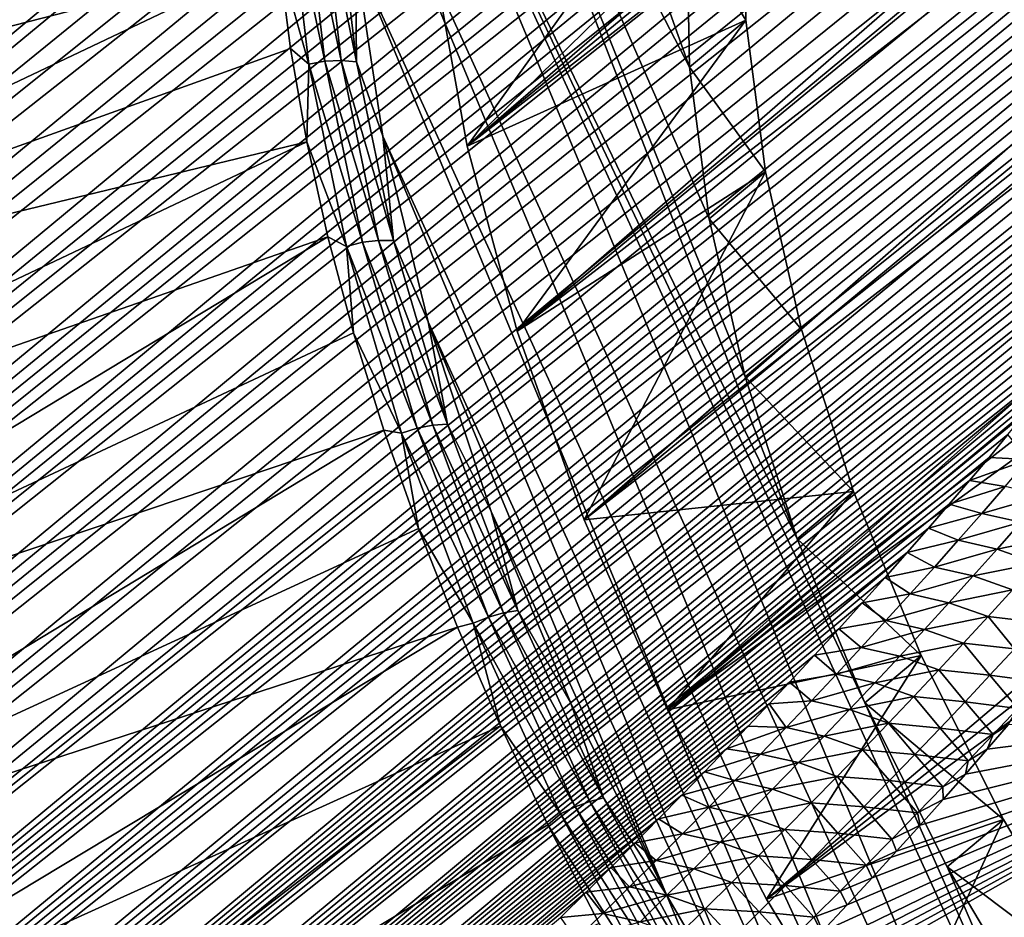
# Model space of a CAD drawing. Header units: metres. Extents: x -82 to 82, y -464 to 32.
# Tile 178 of 256: x -50.74 to -43.6, y -19.83 to -13.32. Entities that reach past the tile are written whole.
import ezdxf

# ---------------------------------------------------------------- set-up
doc = ezdxf.new("R2010")
doc.units = ezdxf.units.M
doc.layers.add('solid_K244121000C07', color=7, linetype='CONTINUOUS')

msp = doc.modelspace()

# ---------------------------------------------------------------- linework, layer by layer
at = {"layer": 'solid_K244121000C07'}
for points in [[(-28.778862, 1.928971, 15.909184), (-47.495743, -14.239585, 32.823467), (-47.729076, -12.937846, 33.763187)], [(-28.778862, 1.928971, 15.909184), (-29.025888, 0.956961, 15.827845), (-47.495743, -14.239585, 32.823467)], [(-29.025888, 0.956961, 15.827845), (-29.240036, -0.018982, 15.770279), (-47.495743, -14.239585, 32.823467)], [(-29.240036, -0.018982, 15.770279), (-47.133812, -15.58215, 31.986959), (-47.495743, -14.239585, 32.823467)], [(-29.240036, -0.018982, 15.770279), (-29.419197, -0.991551, 15.73525), (-47.133812, -15.58215, 31.986959)], [(-29.419197, -0.991551, 15.73525), (-29.562916, -1.955799, 15.721911), (-47.133812, -15.58215, 31.986959)], [(-29.562916, -1.955799, 15.721911), (-46.647621, -16.949772, 31.263393), (-47.133812, -15.58215, 31.986959)], [(-29.562916, -1.955799, 15.721911), (-29.670658, -2.906637, 15.728761), (-46.647621, -16.949772, 31.263393)], [(-29.670658, -2.906637, 15.728761), (-29.742973, -3.841323, 15.754727), (-46.647621, -16.949772, 31.263393)], [(-29.742973, -3.841323, 15.754727), (-46.041779, -18.329327, 30.659777), (-46.647621, -16.949772, 31.263393)], [(-29.742973, -3.841323, 15.754727), (-29.780869, -4.757768, 15.799009), (-46.041779, -18.329327, 30.659777)], [(-29.780869, -4.757768, 15.799009), (-29.785273, -5.654335, 15.860663), (-46.041779, -18.329327, 30.659777)], [(-29.785273, -5.654335, 15.860663), (-29.757446, -6.53009, 15.939091), (-46.041779, -18.329327, 30.659777)], [(-29.757446, -6.53009, 15.939091), (-45.323975, -19.703331, 30.183741), (-46.041779, -18.329327, 30.659777)], [(-29.757446, -6.53009, 15.939091), (-29.698698, -7.383916, 16.03373), (-45.323975, -19.703331, 30.183741)], [(-29.698698, -7.383916, 16.03373), (-29.610332, -8.214165, 16.14385), (-45.323975, -19.703331, 30.183741)], [(-29.610332, -8.214165, 16.14385), (-44.500805, -21.059212, 29.839617), (-45.323975, -19.703331, 30.183741)], [(-29.610332, -8.214165, 16.14385), (-29.493387, -9.023409, 16.269577), (-44.500805, -21.059212, 29.839617)], [(-65.316795, -24.712387, 79.868362), (-44.707253, -8.351306, 60.337135), (-44.901863, -8.366139, 60.389431)], [(-65.316795, -24.712387, 79.868362), (-64.834755, -25.119205, 80.176369), (-44.707253, -8.351306, 60.337135)], [(-64.834755, -25.119205, 80.176369), (-43.840309, -8.324328, 60.157181), (-44.166557, -8.326369, 60.213844)], [(-64.834755, -25.119205, 80.176369), (-43.540062, -8.332244, 60.118542), (-43.840309, -8.324328, 60.157181)], [(-64.834755, -25.119205, 80.176369), (-44.166557, -8.326369, 60.213844), (-44.520061, -8.339968, 60.290737)], [(-64.834755, -25.119205, 80.176369), (-64.335869, -25.493855, 80.487877), (-43.540062, -8.332244, 60.118542)], [(-64.834755, -25.119205, 80.176369), (-44.520061, -8.339968, 60.290737), (-44.707253, -8.351306, 60.337135)], [(-64.335869, -25.493855, 80.487877), (-43.264629, -8.348969, 60.096176), (-43.540062, -8.332244, 60.118542)], [(-64.335869, -25.493855, 80.487877), (-43.012814, -8.373571, 60.088535), (-43.264629, -8.348969, 60.096176)], [(-65.316795, -24.712387, 79.868362), (-44.901863, -8.366139, 60.389431), (-45.103653, -8.384214, 60.447392)], [(-65.316795, -24.712387, 79.868362), (-45.103653, -8.384214, 60.447392), (-45.313061, -8.405945, 60.511543)], [(-65.316795, -24.712387, 79.868362), (-45.313061, -8.405945, 60.511543), (-45.530434, -8.431667, 60.582317)], [(-64.335869, -25.493855, 80.487877), (-42.782852, -8.40483, 60.093716), (-43.012814, -8.373571, 60.088535)], [(-64.335869, -25.493855, 80.487877), (-63.820595, -25.836399, 80.80275), (-42.782852, -8.40483, 60.093716)], [(-63.820595, -25.836399, 80.80275), (-42.572567, -8.441628, 60.109905), (-42.782852, -8.40483, 60.093716)], [(-48.102818, -9.374424, 37.759846), (-47.771679, -8.38852, 39.027176), (-45.882465, -13.667286, 36.248138)], [(-47.771679, -8.38852, 39.027176), (-45.901546, -12.624469, 37.184566), (-45.882465, -13.667286, 36.248138)], [(-65.781441, -24.273247, 79.564018), (-45.988895, -8.494852, 60.743668), (-46.230808, -8.533061, 60.835205)], [(-65.781441, -24.273247, 79.564018), (-65.316795, -24.712387, 79.868362), (-45.988895, -8.494852, 60.743668)], [(-65.316795, -24.712387, 79.868362), (-45.530434, -8.431667, 60.582317), (-45.755524, -8.461131, 60.659477)], [(-65.316795, -24.712387, 79.868362), (-45.755524, -8.461131, 60.659477), (-45.988895, -8.494852, 60.743668)], [(-63.820595, -25.836399, 80.80275), (-42.380119, -8.48347, 60.136036), (-42.572567, -8.441628, 60.109905)], [(-63.820595, -25.836399, 80.80275), (-42.203426, -8.529872, 60.171082), (-42.380119, -8.48347, 60.136036)], [(-65.781441, -24.273247, 79.564018), (-46.230808, -8.533061, 60.835205), (-46.481068, -8.575571, 60.933926)], [(-63.820595, -25.836399, 80.80275), (-42.039787, -8.580474, 60.214184), (-42.203426, -8.529872, 60.171082)], [(-65.781441, -24.273247, 79.564018), (-46.481068, -8.575571, 60.933926), (-46.740364, -8.623005, 61.040592)], [(-65.781441, -24.273247, 79.564018), (-46.740364, -8.623005, 61.040592), (-47.008801, -8.675441, 61.15535)], [(-63.820595, -25.836399, 80.80275), (-63.289322, -26.146841, 81.120834), (-42.039787, -8.580474, 60.214184)], [(-63.289322, -26.146841, 81.120834), (-41.887871, -8.635173, 60.264946), (-42.039787, -8.580474, 60.214184)], [(-63.289322, -26.146841, 81.120834), (-41.746437, -8.693929, 60.323101), (-41.887871, -8.635173, 60.264946)], [(-65.781441, -24.273247, 79.564018), (-47.008801, -8.675441, 61.15535), (-47.286324, -8.732833, 61.278191)], [(-63.289322, -26.146841, 81.120834), (-41.613842, -8.757077, 60.388844), (-41.746437, -8.693929, 60.323101)], [(-66.228088, -23.801477, 79.263405), (-47.286324, -8.732833, 61.278191), (-47.573746, -8.79593, 61.410019)], [(-66.228088, -23.801477, 79.263405), (-65.781441, -24.273247, 79.564018), (-47.286324, -8.732833, 61.278191)], [(-63.289322, -26.146841, 81.120834), (-41.489037, -8.824934, 60.462437), (-41.613842, -8.757077, 60.388844)], [(-66.228088, -23.801477, 79.263405), (-47.573746, -8.79593, 61.410019), (-47.870949, -8.864619, 61.550747)], [(-63.289322, -26.146841, 81.120834), (-62.742287, -26.425131, 81.442032), (-41.489037, -8.824934, 60.462437)], [(-62.742287, -26.425131, 81.442032), (-41.371315, -8.897844, 60.544262), (-41.489037, -8.824934, 60.462437)], [(-66.228088, -23.801477, 79.263405), (-47.870949, -8.864619, 61.550747), (-48.17812, -8.939075, 61.700626)], [(-62.742287, -26.425131, 81.442032), (-41.260094, -8.976295, 60.634899), (-41.371315, -8.897844, 60.544262)], [(-66.228088, -23.801477, 79.263405), (-48.17812, -8.939075, 61.700626), (-48.496136, -9.020109, 61.860622)], [(-62.742287, -26.425131, 81.442032), (-41.154835, -9.061293, 60.735622), (-41.260094, -8.976295, 60.634899)], [(-66.228088, -23.801477, 79.263405), (-48.496136, -9.020109, 61.860622), (-48.713993, -9.07762, 61.972736)], [(-62.742287, -26.425131, 81.442032), (-41.055309, -9.153658, 60.847538), (-41.154835, -9.061293, 60.735622)], [(-29.493387, -9.023409, 16.269577), (-29.348942, -9.812105, 16.410995), (-44.500805, -21.059212, 29.839617)], [(-66.65596, -23.296797, 78.966682), (-48.713993, -9.07762, 61.972736), (-48.936581, -9.137968, 62.089283)], [(-66.65596, -23.296797, 78.966682), (-66.228088, -23.801477, 79.263405), (-48.713993, -9.07762, 61.972736)], [(-66.65596, -23.296797, 78.966682), (-48.936581, -9.137968, 62.089283), (-49.164204, -9.201451, 62.210609)], [(-66.65596, -23.296797, 78.966682), (-49.164204, -9.201451, 62.210609), (-49.397167, -9.268364, 62.337055)], [(-62.742287, -26.425131, 81.442032), (-62.179672, -26.671076, 81.766197), (-41.055309, -9.153658, 60.847538)], [(-62.179672, -26.671076, 81.766197), (-40.961311, -9.254266, 60.971901), (-41.055309, -9.153658, 60.847538)], [(-66.65596, -23.296797, 78.966682), (-49.397167, -9.268364, 62.337055), (-49.635269, -9.338499, 62.468399)], [(-62.179672, -26.671076, 81.766197), (-40.873428, -9.364512, 61.110653), (-40.961311, -9.254266, 60.971901)], [(-66.65596, -23.296797, 78.966682), (-49.635269, -9.338499, 62.468399), (-49.878426, -9.411782, 62.604576)], [(-66.65596, -23.296797, 78.966682), (-49.878426, -9.411782, 62.604576), (-50.12698, -9.488564, 62.745979)], [(-62.179672, -26.671076, 81.766197), (-40.792225, -9.485834, 61.265865), (-40.873428, -9.364512, 61.110653)], [(-48.303226, -10.45753, 36.546307), (-48.102818, -9.374424, 37.759846), (-45.101429, -17.088118, 33.962303)], [(-48.102818, -9.374424, 37.759846), (-45.882465, -13.667286, 36.248138), (-45.741299, -14.768274, 35.391876)], [(-48.102818, -9.374424, 37.759846), (-45.741299, -14.768274, 35.391876), (-45.479877, -15.913238, 34.626804)], [(-48.102818, -9.374424, 37.759846), (-45.479877, -15.913238, 34.626804), (-45.101429, -17.088118, 33.962303)], [(-66.65596, -23.296797, 78.966682), (-50.12698, -9.488564, 62.745979), (-50.381275, -9.569196, 62.893005)], [(-62.179672, -26.671076, 81.766197), (-40.718353, -9.61946, 61.439423), (-40.792225, -9.485834, 61.265865)], [(-66.65596, -23.296797, 78.966682), (-50.381275, -9.569196, 62.893005), (-50.641342, -9.6537, 63.045692)], [(-62.179672, -26.671076, 81.766197), (-61.601677, -26.884352, 82.093117), (-40.718353, -9.61946, 61.439423)], [(-61.601677, -26.884352, 82.093117), (-40.653225, -9.767008, 61.633743), (-40.718353, -9.61946, 61.439423)], [(-67.064194, -22.758888, 78.674004), (-50.641342, -9.6537, 63.045692), (-50.906849, -9.741734, 63.203674)], [(-67.064194, -22.758888, 78.674004), (-66.65596, -23.296797, 78.966682), (-50.641342, -9.6537, 63.045692)], [(-61.601677, -26.884352, 82.093117), (-40.598804, -9.929516, 61.850502), (-40.653225, -9.767008, 61.633743)], [(-29.348942, -9.812105, 16.410995), (-43.582558, -22.37991, 29.631804), (-44.500805, -21.059212, 29.839617)], [(-61.601677, -26.884352, 82.093117), (-40.556633, -10.107687, 62.090969), (-40.598804, -9.929516, 61.850502)], [(-61.601677, -26.884352, 82.093117), (-61.008488, -27.064545, 82.422569), (-40.556633, -10.107687, 62.090969)], [(-61.008488, -27.064545, 82.422569), (-40.528538, -10.302249, 62.356419), (-40.556633, -10.107687, 62.090969)], [(-61.008488, -27.064545, 82.422569), (-40.516788, -10.514305, 62.648548), (-40.528538, -10.302249, 62.356419)], [(-42.286888, -24.934612, 29.838428), (-48.370857, -11.626204, 35.399483), (-48.303226, -10.45753, 36.546307)], [(-48.303226, -10.45753, 36.546307), (-45.101429, -17.088118, 33.962303), (-44.610744, -18.277935, 33.406876)], [(-41.150738, -26.103283, 30.008572), (-48.303226, -10.45753, 36.546307), (-44.610744, -18.277935, 33.406876)], [(-41.150738, -26.103283, 30.008572), (-42.286888, -24.934612, 29.838428), (-48.303226, -10.45753, 36.546307)], [(-61.008488, -27.064545, 82.422569), (-40.517395, -10.627028, 62.804909), (-40.516788, -10.514305, 62.648548)], [(-61.008488, -27.064545, 82.422569), (-40.522987, -10.744588, 62.968632), (-40.517395, -10.627028, 62.804909)], [(-61.008488, -27.064545, 82.422569), (-60.40023, -27.211138, 82.754303), (-40.522987, -10.744588, 62.968632)], [(-60.40023, -27.211138, 82.754303), (-40.533264, -10.866755, 63.139503), (-40.522987, -10.744588, 62.968632)], [(-60.40023, -27.211138, 82.754303), (-40.548798, -10.993882, 63.317982), (-40.533264, -10.866755, 63.139503)], [(-60.40023, -27.211138, 82.754303), (-40.570057, -11.126246, 63.504444), (-40.548798, -10.993882, 63.317982)], [(-60.40023, -27.211138, 82.754303), (-40.596748, -11.263615, 63.698666), (-40.570057, -11.126246, 63.504444)], [(-60.40023, -27.211138, 82.754303), (-40.629555, -11.406436, 63.901222), (-40.596748, -11.263615, 63.698666)], [(-45.390091, -11.31038, 37.816105), (-47.729076, -12.937846, 33.763187), (-47.495743, -14.239585, 32.823467)], [(-45.493256, -12.281538, 36.811718), (-45.390091, -11.31038, 37.816105), (-47.495743, -14.239585, 32.823467)], [(-60.40023, -27.211138, 82.754303), (-40.668781, -11.554899, 64.112389), (-40.629555, -11.406436, 63.901222)], [(-60.40023, -27.211138, 82.754303), (-59.77689, -27.3235, 83.088036), (-40.668781, -11.554899, 64.112389)], [(-59.77689, -27.3235, 83.088036), (-40.71423, -11.708824, 64.332008), (-40.668781, -11.554899, 64.112389)], [(-54.898701, -14.420032, 37.63393), (-48.929382, -11.590906, 35.368519), (-48.912815, -12.221688, 34.807587)], [(-54.898701, -14.420032, 37.63393), (-54.878067, -13.206319, 38.770687), (-48.929382, -11.590906, 35.368519)], [(-43.356022, -23.693224, 29.808359), (-48.304981, -12.867597, 34.331955), (-48.370857, -11.626204, 35.399483)], [(-42.286888, -24.934612, 29.838428), (-43.356022, -23.693224, 29.808359), (-48.370857, -11.626204, 35.399483)], [(-59.77689, -27.3235, 83.088036), (-40.766747, -11.868773, 64.560776), (-40.71423, -11.708824, 64.332008)], [(-59.77689, -27.3235, 83.088036), (-40.826477, -12.03481, 64.79882), (-40.766747, -11.868773, 64.560776)], [(-59.77689, -27.3235, 83.088036), (-40.893379, -12.206872, 65.046104), (-40.826477, -12.03481, 64.79882)], [(-59.77689, -27.3235, 83.088036), (-40.96843, -12.385616, 65.303452), (-40.893379, -12.206872, 65.046104)], [(-54.898701, -14.420032, 37.63393), (-48.912815, -12.221688, 34.807587), (-48.861877, -12.869529, 34.268597)], [(-45.474148, -13.325116, 35.874622), (-45.493256, -12.281538, 36.811718), (-47.495743, -14.239585, 32.823467)], [(-45.901546, -12.624469, 37.184566), (-45.493256, -12.281538, 36.811718), (-45.474148, -13.325116, 35.874622)], [(-59.77689, -27.3235, 83.088036), (-59.138569, -27.400879, 83.423401), (-40.96843, -12.385616, 65.303452)], [(-59.138569, -27.400879, 83.423401), (-41.051514, -12.57093, 65.570778), (-40.96843, -12.385616, 65.303452)], [(-48.644051, -13.646357, 33.612644), (-48.861877, -12.869529, 34.268597), (-48.792324, -12.374617, 34.617882)], [(-48.792324, -12.374617, 34.617882), (-48.67506, -12.358206, 34.607864), (-48.527523, -13.623623, 33.607624)], [(-48.644051, -13.646357, 33.612644), (-48.792324, -12.374617, 34.617882), (-48.527523, -13.623623, 33.607624)], [(-48.67506, -12.358206, 34.607864), (-48.556812, -12.359955, 34.61945), (-48.410183, -13.617586, 33.625366)], [(-48.527523, -13.623623, 33.607624), (-48.67506, -12.358206, 34.607864), (-48.410183, -13.617586, 33.625366)], [(-48.556812, -12.359955, 34.61945), (-48.444252, -12.379767, 34.651985), (-48.298653, -13.628588, 33.664864)], [(-48.410183, -13.617586, 33.625366), (-48.556812, -12.359955, 34.61945), (-48.298653, -13.628588, 33.664864)], [(-48.298653, -13.628588, 33.664864), (-48.444252, -12.379767, 34.651985), (-48.304981, -12.867597, 34.331955)], [(-59.138569, -27.400879, 83.423401), (-41.142879, -12.762949, 65.848274), (-41.051514, -12.57093, 65.570778)], [(-45.882465, -13.667286, 36.248138), (-45.901546, -12.624469, 37.184566), (-45.474148, -13.325116, 35.874622)], [(-59.138569, -27.400879, 83.423401), (-41.243584, -12.962393, 66.136818), (-41.142879, -12.762949, 65.848274)], [(-54.803196, -15.693862, 36.569042), (-54.898701, -14.420032, 37.63393), (-48.861877, -12.869529, 34.268597)], [(-54.803196, -15.693862, 36.569042), (-48.861877, -12.869529, 34.268597), (-48.776714, -13.532654, 33.753025)], [(-48.644051, -13.646357, 33.612644), (-48.776714, -13.532654, 33.753025), (-48.861877, -12.869529, 34.268597)], [(-44.346436, -22.39278, 29.918623), (-48.106396, -14.168042, 33.355412), (-48.304981, -12.867597, 34.331955)], [(-48.298653, -13.628588, 33.664864), (-48.304981, -12.867597, 34.331955), (-48.106396, -14.168042, 33.355412)], [(-43.356022, -23.693224, 29.808359), (-44.346436, -22.39278, 29.918623), (-48.304981, -12.867597, 34.331955)], [(-59.138569, -27.400879, 83.423401), (-41.315708, -13.099323, 66.335159), (-41.243584, -12.962393, 66.136818)], [(-59.138569, -27.400879, 83.423401), (-41.391899, -13.239465, 66.538345), (-41.315708, -13.099323, 66.335159)], [(-59.138569, -27.400879, 83.423401), (-58.485359, -27.442442, 83.760002), (-41.391899, -13.239465, 66.538345)], [(-58.485359, -27.442442, 83.760002), (-41.472534, -13.383074, 66.746674), (-41.391899, -13.239465, 66.538345)], [(-45.474148, -13.325116, 35.874622), (-47.495743, -14.239585, 32.823467), (-47.133812, -15.58215, 31.986959)], [(-45.333096, -14.425245, 35.01902), (-45.474148, -13.325116, 35.874622), (-47.133812, -15.58215, 31.986959)], [(-45.882465, -13.667286, 36.248138), (-45.474148, -13.325116, 35.874622), (-45.333096, -14.425245, 35.01902)], [(-58.485359, -27.442442, 83.760002), (-41.557995, -13.530406, 66.960449), (-41.472534, -13.383074, 66.746674)], [(-58.485359, -27.442442, 83.760002), (-41.648029, -13.68128, 67.179474), (-41.557995, -13.530406, 66.960449)], [(-54.803196, -15.693862, 36.569042), (-48.776714, -13.532654, 33.753025), (-48.657551, -14.209246, 33.262283)], [(-48.644051, -13.646357, 33.612644), (-48.657551, -14.209246, 33.262283), (-48.776714, -13.532654, 33.753025)], [(-48.644051, -13.646357, 33.612644), (-48.527523, -13.623623, 33.607624), (-48.254032, -14.937486, 32.70071)], [(-48.527523, -13.623623, 33.607624), (-48.410183, -13.617586, 33.625366), (-48.138374, -14.923365, 32.72403)], [(-48.254032, -14.937486, 32.70071), (-48.527523, -13.623623, 33.607624), (-48.138374, -14.923365, 32.72403)], [(-48.410183, -13.617586, 33.625366), (-48.298653, -13.628588, 33.664864), (-48.028748, -14.925218, 32.769844)], [(-48.138374, -14.923365, 32.72403), (-48.410183, -13.617586, 33.625366), (-48.028748, -14.925218, 32.769844)], [(-48.028748, -14.925218, 32.769844), (-48.298653, -13.628588, 33.664864), (-48.106396, -14.168042, 33.355412)], [(-58.485359, -27.442442, 83.760002), (-41.742554, -13.835624, 67.403679), (-41.648029, -13.68128, 67.179474)], [(-48.369194, -14.966784, 32.701199), (-48.657551, -14.209246, 33.262283), (-48.644051, -13.646357, 33.612644)], [(-48.369194, -14.966784, 32.701199), (-48.644051, -13.646357, 33.612644), (-48.254032, -14.937486, 32.70071)], [(-45.741299, -14.768274, 35.391876), (-45.882465, -13.667286, 36.248138), (-45.333096, -14.425245, 35.01902)], [(-58.485359, -27.442442, 83.760002), (-41.842014, -13.993731, 67.633408), (-41.742554, -13.835624, 67.403679)], [(-58.485359, -27.442442, 83.760002), (-41.946854, -14.155898, 67.868996), (-41.842014, -13.993731, 67.633408)], [(-58.485359, -27.442442, 83.760002), (-42.05711, -14.322145, 68.110466), (-41.946854, -14.155898, 67.868996)], [(-45.247555, -21.047161, 30.168051), (-47.777206, -15.513663, 32.480278), (-48.106396, -14.168042, 33.355412)], [(-48.028748, -14.925218, 32.769844), (-48.106396, -14.168042, 33.355412), (-47.777206, -15.513663, 32.480278)], [(-44.346436, -22.39278, 29.918623), (-45.247555, -21.047161, 30.168051), (-48.106396, -14.168042, 33.355412)], [(-54.592319, -17.017553, 35.584602), (-54.803196, -15.693862, 36.569042), (-48.657551, -14.209246, 33.262283)], [(-54.592319, -17.017553, 35.584602), (-48.657551, -14.209246, 33.262283), (-48.504715, -14.897449, 32.797718)], [(-48.369194, -14.966784, 32.701199), (-48.504715, -14.897449, 32.797718), (-48.657551, -14.209246, 33.262283)], [(-58.485359, -27.442442, 83.760002), (-42.172367, -14.492177, 68.357521), (-42.05711, -14.322145, 68.110466)], [(-58.485359, -27.442442, 83.760002), (-57.817352, -27.447258, 84.097397), (-42.172367, -14.492177, 68.357521)], [(-57.817352, -27.447258, 84.097397), (-42.293102, -14.666307, 68.610497), (-42.172367, -14.492177, 68.357521)], [(-45.333096, -14.425245, 35.01902), (-47.133812, -15.58215, 31.986959), (-46.647621, -16.949772, 31.263393)], [(-45.071476, -15.571105, 34.253345), (-45.333096, -14.425245, 35.01902), (-46.647621, -16.949772, 31.263393)], [(-45.741299, -14.768274, 35.391876), (-45.333096, -14.425245, 35.01902), (-45.071476, -15.571105, 34.253345)], [(-57.817352, -27.447258, 84.097397), (-42.419849, -14.844879, 68.869766), (-42.293102, -14.666307, 68.610497)], [(-45.479877, -15.913238, 34.626804), (-45.741299, -14.768274, 35.391876), (-45.071476, -15.571105, 34.253345)], [(-57.817352, -27.447258, 84.097397), (-42.552925, -15.028101, 69.135582), (-42.419849, -14.844879, 68.869766)], [(-54.267773, -18.380445, 34.688538), (-54.592319, -17.017553, 35.584602), (-48.504715, -14.897449, 32.797718)], [(-54.267773, -18.380445, 34.688538), (-48.504715, -14.897449, 32.797718), (-48.31863, -15.595378, 32.360603)], [(-48.369194, -14.966784, 32.701199), (-48.31863, -15.595378, 32.360603), (-48.504715, -14.897449, 32.797718)], [(-48.369194, -14.966784, 32.701199), (-48.254032, -14.937486, 32.70071), (-47.857395, -16.286312, 31.896425)], [(-47.970573, -16.322348, 31.892897), (-48.31863, -15.595378, 32.360603), (-48.369194, -14.966784, 32.701199)], [(-47.970573, -16.322348, 31.892897), (-48.369194, -14.966784, 32.701199), (-47.857395, -16.286312, 31.896425)], [(-48.254032, -14.937486, 32.70071), (-48.138374, -14.923365, 32.72403), (-47.744175, -16.263891, 31.924696)], [(-47.857395, -16.286312, 31.896425), (-48.254032, -14.937486, 32.70071), (-47.744175, -16.263891, 31.924696)], [(-48.138374, -14.923365, 32.72403), (-48.028748, -14.925218, 32.769844), (-47.63731, -16.256353, 31.97611)], [(-47.744175, -16.263891, 31.924696), (-48.138374, -14.923365, 32.72403), (-47.63731, -16.256353, 31.97611)], [(-47.63731, -16.256353, 31.97611), (-48.028748, -14.925218, 32.769844), (-47.777206, -15.513663, 32.480278)], [(-57.817352, -27.447258, 84.097397), (-42.691685, -15.215543, 69.407471), (-42.552925, -15.028101, 69.135582)], [(-57.817352, -27.447258, 84.097397), (-42.836548, -15.407466, 69.68573), (-42.691685, -15.215543, 69.407471)], [(-57.817352, -27.447258, 84.097397), (-42.94957, -15.554585, 69.898842), (-42.836548, -15.407466, 69.68573)], [(-57.817352, -27.447258, 84.097397), (-43.066639, -15.704616, 70.115944), (-42.94957, -15.554585, 69.898842)], [(-46.049271, -19.671463, 30.553839), (-47.321114, -16.889364, 31.716366), (-47.777206, -15.513663, 32.480278)], [(-47.63731, -16.256353, 31.97611), (-47.777206, -15.513663, 32.480278), (-47.321114, -16.889364, 31.716366)], [(-45.247555, -21.047161, 30.168051), (-46.049271, -19.671463, 30.553839), (-47.777206, -15.513663, 32.480278)], [(-54.267773, -18.380445, 34.688538), (-48.31863, -15.595378, 32.360603), (-48.099804, -16.301119, 31.952139)], [(-47.970573, -16.322348, 31.892897), (-48.099804, -16.301119, 31.952139), (-48.31863, -15.595378, 32.360603)], [(-44.693279, -16.745157, 33.589325), (-45.071476, -15.571105, 34.253345), (-46.647621, -16.949772, 31.263393)], [(-45.479877, -15.913238, 34.626804), (-45.071476, -15.571105, 34.253345), (-44.693279, -16.745157, 33.589325)], [(-57.817352, -27.447258, 84.097397), (-57.134491, -27.41424, 84.435043), (-43.066639, -15.704616, 70.115944)], [(-57.134491, -27.41424, 84.435043), (-43.187798, -15.857589, 70.337067), (-43.066639, -15.704616, 70.115944)], [(-57.134491, -27.41424, 84.435043), (-43.312538, -16.01318, 70.561882), (-43.187798, -15.857589, 70.337067)], [(-45.101429, -17.088118, 33.962303), (-45.479877, -15.913238, 34.626804), (-44.693279, -16.745157, 33.589325)], [(-57.134491, -27.41424, 84.435043), (-43.441105, -16.171534, 70.790543), (-43.312538, -16.01318, 70.561882)], [(-57.134491, -27.41424, 84.435043), (-43.573807, -16.332848, 71.023232), (-43.441105, -16.171534, 70.790543)], [(-47.857395, -16.286312, 31.896425), (-47.744175, -16.263891, 31.924696), (-47.231632, -17.62541, 31.235561)], [(-47.744175, -16.263891, 31.924696), (-47.63731, -16.256353, 31.97611), (-47.128357, -17.608334, 31.291805)], [(-47.231632, -17.62541, 31.235561), (-47.744175, -16.263891, 31.924696), (-47.128357, -17.608334, 31.291805)], [(-47.128357, -17.608334, 31.291805), (-47.63731, -16.256353, 31.97611), (-47.321114, -16.889364, 31.716366)], [(-57.134491, -27.41424, 84.435043), (-43.71096, -16.497318, 71.260147), (-43.573807, -16.332848, 71.023232)], [(-53.832165, -19.77157, 33.888058), (-54.267773, -18.380445, 34.688538), (-48.099804, -16.301119, 31.952139)], [(-53.832165, -19.77157, 33.888058), (-48.099804, -16.301119, 31.952139), (-47.848835, -17.012737, 31.573442)], [(-47.970573, -16.322348, 31.892897), (-47.848835, -17.012737, 31.573442), (-48.099804, -16.301119, 31.952139)], [(-47.970573, -16.322348, 31.892897), (-47.857395, -16.286312, 31.896425), (-47.341679, -17.656261, 31.203026)], [(-47.452278, -17.699141, 31.196033), (-47.848835, -17.012737, 31.573442), (-47.970573, -16.322348, 31.892897)], [(-47.452278, -17.699141, 31.196033), (-47.970573, -16.322348, 31.892897), (-47.341679, -17.656261, 31.203026)], [(-47.341679, -17.656261, 31.203026), (-47.857395, -16.286312, 31.896425), (-47.231632, -17.62541, 31.235561)], [(-43.427891, -16.512882, 71.402489), (-43.573807, -16.332848, 71.023232), (-43.71096, -16.497318, 71.260147)], [(-57.134491, -27.41424, 84.435043), (-43.852879, -16.665142, 71.501488), (-43.71096, -16.497318, 71.260147)], [(-43.427891, -16.512882, 71.402489), (-43.71096, -16.497318, 71.260147), (-43.852879, -16.665142, 71.501488)], [(-43.427891, -16.512882, 71.402489), (-43.852879, -16.665142, 71.501488), (-43.594662, -16.708483, 71.686523)], [(-57.134491, -27.41424, 84.435043), (-43.999317, -16.836172, 71.747116), (-43.852879, -16.665142, 71.501488)], [(-43.594662, -16.708483, 71.686523), (-43.852879, -16.665142, 71.501488), (-43.999317, -16.836172, 71.747116)], [(-44.693279, -16.745157, 33.589325), (-46.647621, -16.949772, 31.263393), (-46.041779, -18.329327, 30.659777)], [(-44.202312, -17.935696, 33.033546), (-44.693279, -16.745157, 33.589325), (-46.041779, -18.329327, 30.659777)], [(-45.101429, -17.088118, 33.962303), (-44.693279, -16.745157, 33.589325), (-44.202312, -17.935696, 33.033546)], [(-43.594662, -16.708483, 71.686523), (-43.999317, -16.836172, 71.747116), (-43.763527, -16.903765, 71.969597)], [(-43.594662, -16.708483, 71.686523), (-43.763527, -16.903765, 71.969597), (-43.310852, -16.77383, 71.816032)], [(-43.763527, -16.903765, 71.969597), (-43.48064, -16.968779, 72.10128), (-43.310852, -16.77383, 71.816032)], [(-57.134491, -27.41424, 84.435043), (-44.149895, -17.01017, 71.99678), (-43.999317, -16.836172, 71.747116)], [(-43.763527, -16.903765, 71.969597), (-43.999317, -16.836172, 71.747116), (-44.149895, -17.01017, 71.99678)], [(-46.049271, -19.671463, 30.553839), (-46.743019, -18.280415, 31.071838), (-47.321114, -16.889364, 31.716366)], [(-47.128357, -17.608334, 31.291805), (-47.321114, -16.889364, 31.716366), (-46.743019, -18.280415, 31.071838)], [(-43.763527, -16.903765, 71.969597), (-44.149895, -17.01017, 71.99678), (-43.934429, -17.098745, 72.251717)], [(-43.763527, -16.903765, 71.969597), (-43.934429, -17.098745, 72.251717), (-43.48064, -16.968779, 72.10128)], [(-43.934429, -17.098745, 72.251717), (-43.652458, -17.163422, 72.385513), (-43.48064, -16.968779, 72.10128)], [(-43.194, -17.07012, 72.196259), (-43.48064, -16.968779, 72.10128), (-43.652458, -17.163422, 72.385513)], [(-57.134491, -27.41424, 84.435043), (-44.304989, -17.187365, 72.250717), (-44.149895, -17.01017, 71.99678)], [(-53.832165, -19.77157, 33.888058), (-47.848835, -17.012737, 31.573442), (-47.566414, -17.728283, 31.22555)], [(-47.452278, -17.699141, 31.196033), (-47.566414, -17.728283, 31.22555), (-47.848835, -17.012737, 31.573442)], [(-43.934429, -17.098745, 72.251717), (-44.149895, -17.01017, 71.99678), (-44.304989, -17.187365, 72.250717)], [(-44.610744, -18.277935, 33.406876), (-45.101429, -17.088118, 33.962303), (-44.202312, -17.935696, 33.033546)], [(-43.934429, -17.098745, 72.251717), (-44.304989, -17.187365, 72.250717), (-44.107304, -17.293444, 72.532898)], [(-43.934429, -17.098745, 72.251717), (-44.107304, -17.293444, 72.532898), (-43.652458, -17.163422, 72.385513)], [(-43.194, -17.07012, 72.196259), (-43.652458, -17.163422, 72.385513), (-43.366528, -17.264574, 72.482811)], [(-57.134491, -27.41424, 84.435043), (-56.43679, -27.342207, 84.772324), (-44.304989, -17.187365, 72.250717)], [(-56.43679, -27.342207, 84.772324), (-44.464981, -17.36799, 72.509132), (-44.304989, -17.187365, 72.250717)], [(-44.107304, -17.293444, 72.532898), (-44.304989, -17.187365, 72.250717), (-44.464981, -17.36799, 72.509132)], [(-44.107304, -17.293444, 72.532898), (-43.826233, -17.357782, 72.668732), (-43.652458, -17.163422, 72.385513)], [(-43.366528, -17.264574, 72.482811), (-43.652458, -17.163422, 72.385513), (-43.826233, -17.357782, 72.668732)], [(-43.366528, -17.264574, 72.482811), (-43.826233, -17.357782, 72.668732), (-43.541012, -17.458744, 72.768303)], [(-44.107304, -17.293444, 72.532898), (-44.464981, -17.36799, 72.509132), (-44.282085, -17.487875, 72.813133)], [(-44.107304, -17.293444, 72.532898), (-44.282085, -17.487875, 72.813133), (-43.826233, -17.357782, 72.668732)], [(-56.43679, -27.342207, 84.772324), (-44.630253, -17.55228, 72.772247), (-44.464981, -17.36799, 72.509132)], [(-44.282085, -17.487875, 72.813133), (-44.464981, -17.36799, 72.509132), (-44.630253, -17.55228, 72.772247)], [(-44.282085, -17.487875, 72.813133), (-44.001907, -17.55188, 72.950958), (-43.826233, -17.357782, 72.668732)], [(-43.541012, -17.458744, 72.768303), (-43.826233, -17.357782, 72.668732), (-44.001907, -17.55188, 72.950958)], [(-44.282085, -17.487875, 72.813133), (-44.630253, -17.55228, 72.772247), (-44.458721, -17.68206, 73.09243)], [(-44.282085, -17.487875, 72.813133), (-44.458721, -17.68206, 73.09243), (-44.001907, -17.55188, 72.950958)], [(-43.541012, -17.458744, 72.768303), (-44.001907, -17.55188, 72.950958), (-43.717392, -17.652647, 73.052727)], [(-43.541012, -17.458744, 72.768303), (-43.717392, -17.652647, 73.052727), (-43.350967, -17.695299, 72.97924)], [(-56.43679, -27.342207, 84.772324), (-44.801144, -17.740452, 73.040253), (-44.630253, -17.55228, 72.772247)], [(-44.458721, -17.68206, 73.09243), (-44.630253, -17.55228, 72.772247), (-44.801144, -17.740452, 73.040253)], [(-44.458721, -17.68206, 73.09243), (-44.17942, -17.745731, 73.232185), (-44.001907, -17.55188, 72.950958)], [(-43.717392, -17.652647, 73.052727), (-44.001907, -17.55188, 72.950958), (-44.17942, -17.745731, 73.232185)], [(-47.341679, -17.656261, 31.203026), (-47.231632, -17.62541, 31.235561), (-46.606003, -18.993952, 30.663702)], [(-47.231632, -17.62541, 31.235561), (-47.128357, -17.608334, 31.291805), (-46.507111, -18.967287, 30.723951)], [(-46.606003, -18.993952, 30.663702), (-47.231632, -17.62541, 31.235561), (-46.507111, -18.967287, 30.723951)], [(-46.507111, -18.967287, 30.723951), (-47.128357, -17.608334, 31.291805), (-46.743019, -18.280415, 31.071838)], [(-47.452278, -17.699141, 31.196033), (-47.253315, -18.445793, 30.909418), (-47.566414, -17.728283, 31.22555)], [(-47.452278, -17.699141, 31.196033), (-47.341679, -17.656261, 31.203026), (-46.712173, -19.033274, 30.627625)], [(-46.81963, -19.083035, 30.617758), (-47.253315, -18.445793, 30.909418), (-47.452278, -17.699141, 31.196033)], [(-46.81963, -19.083035, 30.617758), (-47.452278, -17.699141, 31.196033), (-46.712173, -19.033274, 30.627625)], [(-46.712173, -19.033274, 30.627625), (-47.341679, -17.656261, 31.203026), (-46.606003, -18.993952, 30.663702)], [(-44.458721, -17.68206, 73.09243), (-44.801144, -17.740452, 73.040253), (-44.637157, -17.876011, 73.370804)], [(-44.458721, -17.68206, 73.09243), (-44.637157, -17.876011, 73.370804), (-44.17942, -17.745731, 73.232185)], [(-43.717392, -17.652647, 73.052727), (-44.17942, -17.745731, 73.232185), (-43.895611, -17.846306, 73.336105)], [(-43.717392, -17.652647, 73.052727), (-43.895611, -17.846306, 73.336105), (-43.526997, -17.887037, 73.26252)], [(-43.717392, -17.652647, 73.052727), (-43.526997, -17.887037, 73.26252), (-43.350967, -17.695299, 72.97924)], [(-56.43679, -27.342207, 84.772324), (-44.976978, -17.932098, 73.312782), (-44.801144, -17.740452, 73.040253)], [(-53.289001, -21.179724, 33.18961), (-53.832165, -19.77157, 33.888058), (-47.566414, -17.728283, 31.22555)], [(-53.289001, -21.179724, 33.18961), (-47.566414, -17.728283, 31.22555), (-47.253315, -18.445793, 30.909418)], [(-44.637157, -17.876011, 73.370804), (-44.801144, -17.740452, 73.040253), (-44.976978, -17.932098, 73.312782)], [(-44.637157, -17.876011, 73.370804), (-44.35873, -17.939352, 73.512428), (-44.17942, -17.745731, 73.232185)], [(-43.895611, -17.846306, 73.336105), (-44.17942, -17.745731, 73.232185), (-44.35873, -17.939352, 73.512428)], [(-43.895611, -17.846306, 73.336105), (-44.35873, -17.939352, 73.512428), (-44.075623, -18.039736, 73.618439)], [(-43.895611, -17.846306, 73.336105), (-44.075623, -18.039736, 73.618439), (-43.704807, -18.078543, 73.544731)], [(-43.895611, -17.846306, 73.336105), (-43.704807, -18.078543, 73.544731), (-43.526997, -17.887037, 73.26252)], [(-44.637157, -17.876011, 73.370804), (-44.976978, -17.932098, 73.312782), (-44.817352, -18.069742, 73.648239)], [(-44.637157, -17.876011, 73.370804), (-44.817352, -18.069742, 73.648239), (-44.35873, -17.939352, 73.512428)], [(-43.526997, -17.887037, 73.26252), (-43.704807, -18.078543, 73.544731), (-43.325745, -18.129259, 73.399826)], [(-56.43679, -27.342207, 84.772324), (-45.157726, -18.127205, 73.589813), (-44.976978, -17.932098, 73.312782)], [(-44.202312, -17.935696, 33.033546), (-46.041779, -18.329327, 30.659777), (-45.323975, -19.703331, 30.183741)], [(-43.605854, -19.124933, 32.594372), (-44.202312, -17.935696, 33.033546), (-45.323975, -19.703331, 30.183741)], [(-44.817352, -18.069742, 73.648239), (-44.976978, -17.932098, 73.312782), (-45.157726, -18.127205, 73.589813)], [(-44.817352, -18.069742, 73.648239), (-44.539791, -18.132759, 73.791695), (-44.35873, -17.939352, 73.512428)], [(-44.610744, -18.277935, 33.406876), (-44.202312, -17.935696, 33.033546), (-43.605854, -19.124933, 32.594372)], [(-44.075623, -18.039736, 73.618439), (-44.35873, -17.939352, 73.512428), (-44.539791, -18.132759, 73.791695)], [(-44.075623, -18.039736, 73.618439), (-44.539791, -18.132759, 73.791695), (-44.257385, -18.232954, 73.899742)], [(-44.075623, -18.039736, 73.618439), (-44.257385, -18.232954, 73.899742), (-43.884357, -18.269833, 73.825867)], [(-44.075623, -18.039736, 73.618439), (-43.884357, -18.269833, 73.825867), (-43.704807, -18.078543, 73.544731)], [(-56.43679, -27.342207, 84.772324), (-45.306179, -18.285967, 73.814842), (-45.157726, -18.127205, 73.589813)], [(-44.999268, -18.263269, 73.924751), (-45.157726, -18.127205, 73.589813), (-45.306179, -18.285967, 73.814842)], [(-44.817352, -18.069742, 73.648239), (-45.157726, -18.127205, 73.589813), (-44.999268, -18.263269, 73.924751)], [(-44.817352, -18.069742, 73.648239), (-44.999268, -18.263269, 73.924751), (-44.539791, -18.132759, 73.791695)], [(-44.999268, -18.263269, 73.924751), (-44.722557, -18.325968, 74.069984), (-44.539791, -18.132759, 73.791695)], [(-44.257385, -18.232954, 73.899742), (-44.539791, -18.132759, 73.791695), (-44.722557, -18.325968, 74.069984)], [(-43.704807, -18.078543, 73.544731), (-43.884357, -18.269833, 73.825867), (-43.503143, -18.319246, 73.681702)], [(-43.704807, -18.078543, 73.544731), (-43.503143, -18.319246, 73.681702), (-43.325745, -18.129259, 73.399826)], [(-44.999268, -18.263269, 73.924751), (-45.306179, -18.285967, 73.814842), (-45.182854, -18.456604, 74.20034)], [(-44.999268, -18.263269, 73.924751), (-45.182854, -18.456604, 74.20034), (-44.722557, -18.325968, 74.069984)], [(-44.257385, -18.232954, 73.899742), (-44.722557, -18.325968, 74.069984), (-44.440853, -18.425976, 74.180016)], [(-44.014038, -19.467707, 32.96748), (-44.610744, -18.277935, 33.406876), (-43.605854, -19.124933, 32.594372)], [(-41.150738, -26.103283, 30.008572), (-44.610744, -18.277935, 33.406876), (-44.014038, -19.467707, 32.96748)], [(-44.257385, -18.232954, 73.899742), (-44.440853, -18.425976, 74.180016), (-44.065609, -18.460922, 74.105942)], [(-44.257385, -18.232954, 73.899742), (-44.065609, -18.460922, 74.105942), (-43.884357, -18.269833, 73.825867)], [(-43.884357, -18.269833, 73.825867), (-44.065609, -18.460922, 74.105942), (-43.682251, -18.509026, 73.962479)], [(-43.884357, -18.269833, 73.825867), (-43.682251, -18.509026, 73.962479), (-43.503143, -18.319246, 73.681702)], [(-56.43679, -27.342207, 84.772324), (-45.458313, -18.447262, 74.04303), (-45.306179, -18.285967, 73.814842)], [(-46.507111, -18.967287, 30.723951), (-46.743019, -18.280415, 31.071838), (-46.049271, -19.671463, 30.553839)], [(-45.73745, -20.785505, 77.142036), (-44.591949, -21.961494, 77.353996), (-41.368046, -18.314587, 72.283867)], [(-45.577953, -20.622271, 76.914909), (-45.73745, -20.785505, 77.142036), (-41.368046, -18.314587, 72.283867)], [(-45.421482, -20.461056, 76.689995), (-45.577953, -20.622271, 76.914909), (-41.368046, -18.314587, 72.283867)], [(-45.182854, -18.456604, 74.20034), (-45.306179, -18.285967, 73.814842), (-45.458313, -18.447262, 74.04303)], [(-45.267899, -20.3018, 76.467216), (-45.421482, -20.461056, 76.689995), (-41.368046, -18.314587, 72.283867)], [(-45.11768, -20.144705, 76.247055), (-45.267899, -20.3018, 76.467216), (-41.368046, -18.314587, 72.283867)], [(-45.182854, -18.456604, 74.20034), (-44.90699, -18.51899, 74.347305), (-44.722557, -18.325968, 74.069984)], [(-44.925873, -19.941984, 75.962463), (-45.11768, -20.144705, 76.247055), (-41.368046, -18.314587, 72.283867)], [(-44.73967, -19.742859, 75.682343), (-44.925873, -19.941984, 75.962463), (-41.368046, -18.314587, 72.283867)], [(-44.440853, -18.425976, 74.180016), (-44.722557, -18.325968, 74.069984), (-44.90699, -18.51899, 74.347305)], [(-44.558739, -19.547163, 75.406456), (-44.73967, -19.742859, 75.682343), (-41.368046, -18.314587, 72.283867)], [(-44.591949, -21.961494, 77.353996), (-40.230103, -19.505442, 72.435608), (-41.368046, -18.314587, 72.283867)], [(-44.382767, -19.354734, 75.134567), (-44.558739, -19.547163, 75.406456), (-41.368046, -18.314587, 72.283867)], [(-44.211433, -19.165419, 74.866432), (-44.382767, -19.354734, 75.134567), (-41.368046, -18.314587, 72.283867)], [(-44.044422, -18.979059, 74.601799), (-44.211433, -19.165419, 74.866432), (-41.368046, -18.314587, 72.283867)], [(-43.881767, -18.795656, 74.340752), (-44.044422, -18.979059, 74.601799), (-41.368046, -18.314587, 72.283867)], [(-43.724075, -18.615467, 74.083984), (-43.881767, -18.795656, 74.340752), (-41.368046, -18.314587, 72.283867)], [(-43.571133, -18.438379, 73.831322), (-43.724075, -18.615467, 74.083984), (-41.368046, -18.314587, 72.283867)], [(-43.503143, -18.319246, 73.681702), (-43.682251, -18.509026, 73.962479), (-43.571133, -18.438379, 73.831322)], [(-56.43679, -27.342207, 84.772324), (-45.614368, -18.611235, 74.27449), (-45.458313, -18.447262, 74.04303)], [(-52.642662, -22.593567, 32.59882), (-53.289001, -21.179724, 33.18961), (-47.253315, -18.445793, 30.909418)], [(-52.642662, -22.593567, 32.59882), (-47.253315, -18.445793, 30.909418), (-46.910393, -19.163303, 30.62591)], [(-46.81963, -19.083035, 30.617758), (-46.910393, -19.163303, 30.62591), (-47.253315, -18.445793, 30.909418)], [(-45.182854, -18.456604, 74.20034), (-45.458313, -18.447262, 74.04303), (-45.614368, -18.611235, 74.27449)], [(-45.182854, -18.456604, 74.20034), (-45.614368, -18.611235, 74.27449), (-45.368076, -18.649761, 74.475014)], [(-45.182854, -18.456604, 74.20034), (-45.368076, -18.649761, 74.475014), (-44.90699, -18.51899, 74.347305)], [(-44.440853, -18.425976, 74.180016), (-44.90699, -18.51899, 74.347305), (-44.625984, -18.618816, 74.459274)], [(-44.440853, -18.425976, 74.180016), (-44.625984, -18.618816, 74.459274), (-44.248512, -18.651831, 74.384964)], [(-44.440853, -18.425976, 74.180016), (-44.248512, -18.651831, 74.384964), (-44.065609, -18.460922, 74.105942)], [(-44.065609, -18.460922, 74.105942), (-44.248512, -18.651831, 74.384964), (-43.863026, -18.698612, 74.242165)], [(-44.065609, -18.460922, 74.105942), (-43.863026, -18.698612, 74.242165), (-43.682251, -18.509026, 73.962479)], [(-43.682251, -18.509026, 73.962479), (-43.724075, -18.615467, 74.083984), (-43.571133, -18.438379, 73.831322)], [(-45.368076, -18.649761, 74.475014), (-45.093048, -18.71184, 74.623657), (-44.90699, -18.51899, 74.347305)], [(-44.625984, -18.618816, 74.459274), (-44.90699, -18.51899, 74.347305), (-45.093048, -18.71184, 74.623657)], [(-43.682251, -18.509026, 73.962479), (-43.863026, -18.698612, 74.242165), (-43.724075, -18.615467, 74.083984)], [(-56.43679, -27.342207, 84.772324), (-45.774582, -18.778028, 74.509346), (-45.614368, -18.611235, 74.27449)], [(-45.368076, -18.649761, 74.475014), (-45.614368, -18.611235, 74.27449), (-45.774582, -18.778028, 74.509346)], [(-44.625984, -18.618816, 74.459274), (-45.093048, -18.71184, 74.623657), (-44.812733, -18.811493, 74.737518)], [(-44.625984, -18.618816, 74.459274), (-44.812733, -18.811493, 74.737518), (-44.433033, -18.842569, 74.662949)], [(-44.625984, -18.618816, 74.459274), (-44.433033, -18.842569, 74.662949), (-44.248512, -18.651831, 74.384964)], [(-43.863026, -18.698612, 74.242165), (-43.881767, -18.795656, 74.340752), (-43.724075, -18.615467, 74.083984)], [(-45.368076, -18.649761, 74.475014), (-45.774582, -18.778028, 74.509346), (-45.554882, -18.842754, 74.748764)], [(-45.368076, -18.649761, 74.475014), (-45.554882, -18.842754, 74.748764), (-45.093048, -18.71184, 74.623657)], [(-44.248512, -18.651831, 74.384964), (-44.433033, -18.842569, 74.662949), (-44.045429, -18.888025, 74.520775)], [(-44.248512, -18.651831, 74.384964), (-44.045429, -18.888025, 74.520775), (-43.863026, -18.698612, 74.242165)], [(-43.863026, -18.698612, 74.242165), (-44.045429, -18.888025, 74.520775), (-43.881767, -18.795656, 74.340752)], [(-56.43679, -27.342207, 84.772324), (-45.938923, -18.94763, 74.747589), (-45.774582, -18.778028, 74.509346)], [(-45.554882, -18.842754, 74.748764), (-45.774582, -18.778028, 74.509346), (-45.938923, -18.94763, 74.747589)], [(-45.554882, -18.842754, 74.748764), (-45.280682, -18.904535, 74.899048), (-45.093048, -18.71184, 74.623657)], [(-44.812733, -18.811493, 74.737518), (-45.093048, -18.71184, 74.623657), (-45.280682, -18.904535, 74.899048)], [(-45.554882, -18.842754, 74.748764), (-45.938923, -18.94763, 74.747589), (-45.743244, -19.035593, 75.021599)], [(-45.554882, -18.842754, 74.748764), (-45.743244, -19.035593, 75.021599), (-45.280682, -18.904535, 74.899048)], [(-44.812733, -18.811493, 74.737518), (-45.280682, -18.904535, 74.899048), (-45.001064, -19.004019, 75.014755)], [(-44.812733, -18.811493, 74.737518), (-45.001064, -19.004019, 75.014755), (-44.619125, -19.033159, 74.939903)], [(-44.812733, -18.811493, 74.737518), (-44.619125, -19.033159, 74.939903), (-44.433033, -18.842569, 74.662949)], [(-44.433033, -18.842569, 74.662949), (-44.619125, -19.033159, 74.939903), (-44.22942, -19.07728, 74.798317)], [(-44.433033, -18.842569, 74.662949), (-44.22942, -19.07728, 74.798317), (-44.045429, -18.888025, 74.520775)], [(-44.045429, -18.888025, 74.520775), (-44.044422, -18.979059, 74.601799), (-43.881767, -18.795656, 74.340752)], [(-45.743244, -19.035593, 75.021599), (-45.469864, -19.097086, 75.173492), (-45.280682, -18.904535, 74.899048)], [(-45.001064, -19.004019, 75.014755), (-45.280682, -18.904535, 74.899048), (-45.469864, -19.097086, 75.173492)], [(-44.045429, -18.888025, 74.520775), (-44.22942, -19.07728, 74.798317), (-44.044422, -18.979059, 74.601799)], [(-56.43679, -27.342207, 84.772324), (-46.106728, -19.119656, 74.988892), (-45.938923, -18.94763, 74.747589)], [(-46.606003, -18.993952, 30.663702), (-46.507111, -18.967287, 30.723951), (-45.779945, -20.319267, 30.278376)], [(-45.779945, -20.319267, 30.278376), (-46.507111, -18.967287, 30.723951), (-46.049271, -19.671463, 30.553839)], [(-45.743244, -19.035593, 75.021599), (-45.938923, -18.94763, 74.747589), (-46.106728, -19.119656, 74.988892)], [(-44.22942, -19.07728, 74.798317), (-44.211433, -19.165419, 74.866432), (-44.044422, -18.979059, 74.601799)], [(-46.81963, -19.083035, 30.617758), (-46.712173, -19.033274, 30.627625), (-45.975346, -20.403223, 30.176126)], [(-46.712173, -19.033274, 30.627625), (-46.606003, -18.993952, 30.663702), (-45.873707, -20.355471, 30.214981)], [(-45.975346, -20.403223, 30.176126), (-46.712173, -19.033274, 30.627625), (-45.873707, -20.355471, 30.214981)], [(-45.873707, -20.355471, 30.214981), (-46.606003, -18.993952, 30.663702), (-45.779945, -20.319267, 30.278376)], [(-45.743244, -19.035593, 75.021599), (-46.106728, -19.119656, 74.988892), (-45.933128, -19.228291, 75.293526)], [(-45.743244, -19.035593, 75.021599), (-45.933128, -19.228291, 75.293526), (-45.469864, -19.097086, 75.173492)], [(-45.001064, -19.004019, 75.014755), (-45.469864, -19.097086, 75.173492), (-45.190937, -19.196407, 75.291)], [(-45.001064, -19.004019, 75.014755), (-45.190937, -19.196407, 75.291), (-44.806755, -19.223612, 75.215828)], [(-45.001064, -19.004019, 75.014755), (-44.806755, -19.223612, 75.215828), (-44.619125, -19.033159, 74.939903)], [(-44.619125, -19.033159, 74.939903), (-44.806755, -19.223612, 75.215828), (-44.414955, -19.266394, 75.074799)], [(-44.619125, -19.033159, 74.939903), (-44.414955, -19.266394, 75.074799), (-44.22942, -19.07728, 74.798317)], [(-56.43679, -27.342207, 84.772324), (-55.724285, -27.229887, 85.108543), (-46.106728, -19.119656, 74.988892)], [(-55.724285, -27.229887, 85.108543), (-46.278217, -19.294235, 75.233345), (-46.106728, -19.119656, 74.988892)], [(-46.079121, -20.459827, 30.164003), (-46.910393, -19.163303, 30.62591), (-46.81963, -19.083035, 30.617758)], [(-46.079121, -20.459827, 30.164003), (-46.81963, -19.083035, 30.617758), (-45.975346, -20.403223, 30.176126)], [(-45.933128, -19.228291, 75.293526), (-46.106728, -19.119656, 74.988892), (-46.278217, -19.294235, 75.233345)], [(-45.933128, -19.228291, 75.293526), (-45.660561, -19.289505, 75.446976), (-45.469864, -19.097086, 75.173492)], [(-45.190937, -19.196407, 75.291), (-45.469864, -19.097086, 75.173492), (-45.660561, -19.289505, 75.446976)], [(-43.605854, -19.124933, 32.594372), (-45.323975, -19.703331, 30.183741), (-44.500805, -21.059212, 29.839617)], [(-42.910282, -20.300312, 32.276352), (-43.605854, -19.124933, 32.594372), (-44.500805, -21.059212, 29.839617)], [(-44.22942, -19.07728, 74.798317), (-44.414955, -19.266394, 75.074799), (-44.211433, -19.165419, 74.866432)], [(-44.014038, -19.467707, 32.96748), (-43.605854, -19.124933, 32.594372), (-42.910282, -20.300312, 32.276352)], [(-52.642662, -22.593567, 32.59882), (-46.910393, -19.163303, 30.62591), (-46.538589, -19.878847, 30.375805)], [(-46.079121, -20.459827, 30.164003), (-46.538589, -19.878847, 30.375805), (-46.910393, -19.163303, 30.62591)], [(-45.190937, -19.196407, 75.291), (-45.660561, -19.289505, 75.446976), (-45.382328, -19.38867, 75.566254)], [(-45.190937, -19.196407, 75.291), (-45.382328, -19.38867, 75.566254), (-44.995888, -19.413939, 75.49073)], [(-45.190937, -19.196407, 75.291), (-44.995888, -19.413939, 75.49073), (-44.806755, -19.223612, 75.215828)], [(-44.414955, -19.266394, 75.074799), (-44.382767, -19.354734, 75.134567), (-44.211433, -19.165419, 74.866432)], [(-45.933128, -19.228291, 75.293526), (-46.278217, -19.294235, 75.233345), (-46.124508, -19.420855, 75.564537)], [(-45.933128, -19.228291, 75.293526), (-46.124508, -19.420855, 75.564537), (-45.660561, -19.289505, 75.446976)], [(-44.806755, -19.223612, 75.215828), (-44.995888, -19.413939, 75.49073), (-44.601997, -19.455379, 75.350235)], [(-44.806755, -19.223612, 75.215828), (-44.601997, -19.455379, 75.350235), (-44.414955, -19.266394, 75.074799)], [(-44.414955, -19.266394, 75.074799), (-44.601997, -19.455379, 75.350235), (-44.382767, -19.354734, 75.134567)], [(-55.724285, -27.229887, 85.108543), (-46.453709, -19.471552, 75.48111), (-46.278217, -19.294235, 75.233345)], [(-46.124508, -19.420855, 75.564537), (-46.278217, -19.294235, 75.233345), (-46.453709, -19.471552, 75.48111)], [(-46.124508, -19.420855, 75.564537), (-45.852745, -19.4818, 75.719513), (-45.660561, -19.289505, 75.446976)], [(-45.382328, -19.38867, 75.566254), (-45.660561, -19.289505, 75.446976), (-45.852745, -19.4818, 75.719513)], [(-45.382328, -19.38867, 75.566254), (-45.852745, -19.4818, 75.719513), (-45.575199, -19.58082, 75.840508)], [(-45.382328, -19.38867, 75.566254), (-45.575199, -19.58082, 75.840508), (-45.186497, -19.604155, 75.764626)], [(-45.382328, -19.38867, 75.566254), (-45.186497, -19.604155, 75.764626), (-44.995888, -19.413939, 75.49073)], [(-44.995888, -19.413939, 75.49073), (-45.186497, -19.604155, 75.764626), (-44.790527, -19.644249, 75.624626)], [(-44.995888, -19.413939, 75.49073), (-44.790527, -19.644249, 75.624626), (-44.601997, -19.455379, 75.350235)], [(-44.601997, -19.455379, 75.350235), (-44.558739, -19.547163, 75.406456), (-44.382767, -19.354734, 75.134567)], [(-55.724285, -27.229887, 85.108543), (-46.633495, -19.651787, 75.732323), (-46.453709, -19.471552, 75.48111)], [(-46.317352, -19.613297, 75.834641), (-46.453709, -19.471552, 75.48111), (-46.633495, -19.651787, 75.732323)], [(-46.124508, -19.420855, 75.564537), (-46.453709, -19.471552, 75.48111), (-46.317352, -19.613297, 75.834641)], [(-46.124508, -19.420855, 75.564537), (-46.317352, -19.613297, 75.834641), (-45.852745, -19.4818, 75.719513)], [(-46.317352, -19.613297, 75.834641), (-46.046383, -19.673985, 75.991104), (-45.852745, -19.4818, 75.719513)], [(-45.575199, -19.58082, 75.840508), (-45.852745, -19.4818, 75.719513), (-46.046383, -19.673985, 75.991104)], [(-44.601997, -19.455379, 75.350235), (-44.790527, -19.644249, 75.624626), (-44.558739, -19.547163, 75.406456)], [(-43.318657, -20.642735, 32.649574), (-44.014038, -19.467707, 32.96748), (-42.910282, -20.300312, 32.276352)], [(-41.150738, -26.103283, 30.008572), (-44.014038, -19.467707, 32.96748), (-43.318657, -20.642735, 32.649574)], [(-44.790527, -19.644249, 75.624626), (-44.73967, -19.742859, 75.682343), (-44.558739, -19.547163, 75.406456)], [(-44.591949, -21.961494, 77.353996), (-43.474316, -23.182507, 77.455833), (-40.230103, -19.505442, 72.435608)], [(-46.317352, -19.613297, 75.834641), (-46.633495, -19.651787, 75.732323), (-46.511627, -19.805628, 76.103836)], [(-46.317352, -19.613297, 75.834641), (-46.511627, -19.805628, 76.103836), (-46.046383, -19.673985, 75.991104)], [(-45.575199, -19.58082, 75.840508), (-46.046383, -19.673985, 75.991104), (-45.769527, -19.772865, 76.113785)], [(-45.575199, -19.58082, 75.840508), (-45.769527, -19.772865, 76.113785), (-45.378555, -19.79427, 76.037514)], [(-45.575199, -19.58082, 75.840508), (-45.378555, -19.79427, 76.037514), (-45.186497, -19.604155, 75.764626)], [(-45.186497, -19.604155, 75.764626), (-45.378555, -19.79427, 76.037514), (-44.980507, -19.833017, 75.897987)], [(-45.186497, -19.604155, 75.764626), (-44.980507, -19.833017, 75.897987), (-44.790527, -19.644249, 75.624626)], [(-55.724285, -27.229887, 85.108543), (-46.81789, -19.835121, 75.987129), (-46.633495, -19.651787, 75.732323)], [(-46.511627, -19.805628, 76.103836), (-46.633495, -19.651787, 75.732323), (-46.81789, -19.835121, 75.987129)], [(-46.511627, -19.805628, 76.103836), (-46.241451, -19.866068, 76.261749), (-46.046383, -19.673985, 75.991104)], [(-45.769527, -19.772865, 76.113785), (-46.046383, -19.673985, 75.991104), (-46.241451, -19.866068, 76.261749)], [(-45.779945, -20.319267, 30.278376), (-46.049271, -19.671463, 30.553839), (-45.247555, -21.047161, 30.168051)], [(-44.790527, -19.644249, 75.624626), (-44.980507, -19.833017, 75.897987), (-44.73967, -19.742859, 75.682343)], [(-45.769527, -19.772865, 76.113785), (-46.241451, -19.866068, 76.261749), (-45.965282, -19.964821, 76.386078)], [(-45.769527, -19.772865, 76.113785), (-45.965282, -19.964821, 76.386078), (-45.572025, -19.984295, 76.309395)], [(-45.769527, -19.772865, 76.113785), (-45.572025, -19.984295, 76.309395), (-45.378555, -19.79427, 76.037514)], [(-44.980507, -19.833017, 75.897987), (-44.925873, -19.941984, 75.962463), (-44.73967, -19.742859, 75.682343)], [(-46.511627, -19.805628, 76.103836), (-46.81789, -19.835121, 75.987129), (-46.707306, -19.997856, 76.372124)], [(-46.511627, -19.805628, 76.103836), (-46.707306, -19.997856, 76.372124), (-46.241451, -19.866068, 76.261749)], [(-45.378555, -19.79427, 76.037514), (-45.572025, -19.984295, 76.309395), (-45.171913, -20.021694, 76.170311)], [(-45.378555, -19.79427, 76.037514), (-45.171913, -20.021694, 76.170311), (-44.980507, -19.833017, 75.897987)], [(-44.980507, -19.833017, 75.897987), (-45.171913, -20.021694, 76.170311), (-44.925873, -19.941984, 75.962463)]]:
    msp.add_3dface(points, dxfattribs=at)

doc.saveas('drawing.dxf')
